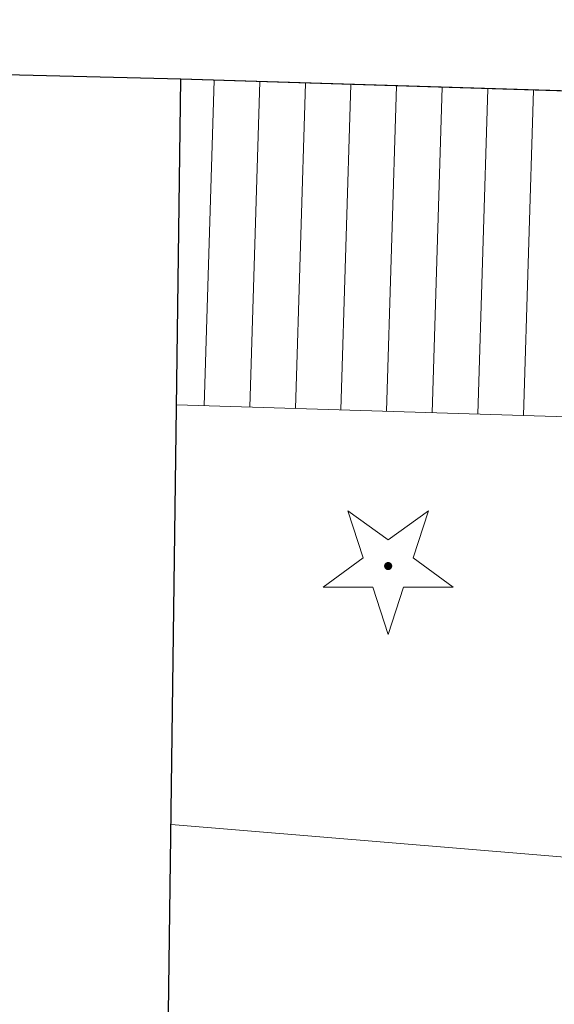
# Model space of a CAD drawing. Header units: millimetres. Extents: x 183299 to 1018155, y -286688 to 171278.
# Tile 27 of 256: x 427123 to 429467, y -196053 to -191736. Entities that reach past the tile are written whole.
import ezdxf

# ---------------------------------------------------------------- set-up
doc = ezdxf.new("R2010")
doc.units = ezdxf.units.MM
doc.header["$MEASUREMENT"] = 0
doc.layers.add('EGBS', color=7, linetype='Continuous', lineweight=18)
doc.layers.add('EGBU', color=7, linetype='Continuous', lineweight=50)
doc.layers.add('OTZG', color=7, linetype='Continuous', lineweight=18, true_color=0x008000)
doc.layers.add('SUWP', color=5, linetype='Continuous', lineweight=18, true_color=0x0000ff)

# ---------------------------------------------------------------- blocks, each defined once
blk = doc.blocks.new('GSPRDI1')
blk.add_hatch(color=0).paths.add_polyline_path([(0, -0.045), (0.013906, -0.042798), (0.02645, -0.036406), (0.036406, -0.02645), (0.042798, -0.013906), (0.045, 0), (0.042798, 0.013906), (0.036406, 0.02645), (0.02645, 0.036406), (0.013906, 0.042798), (0, 0.045), (-0.013906, 0.042798), (-0.02645, 0.036406), (-0.036406, 0.02645), (-0.042798, 0.013906), (-0.045, 0), (-0.042798, -0.013906), (-0.036406, -0.02645), (-0.02645, -0.036406), (-0.013906, -0.042798)])
at = {"color": 0}
blk.add_lwpolyline([(0.272471, 0.088531), (0.713338, -0.231778), (0.168396, -0.231778), (0, -0.750048), (-0.168396, -0.231778), (-0.713338, -0.231778), (-0.272471, 0.088531), (-0.440867, 0.606801), (0, 0.286493), (0.440867, 0.606801)], close=True, dxfattribs=at)

msp = doc.modelspace()

# ---------------------------------------------------------------- linework, layer by layer
at = {"layer": 'EGBS', "color": 7, "linetype": 'Continuous', "lineweight": 18, "elevation": 48}
msp.add_lwpolyline([(427830.22589, -191997.23294), (427811.18385, -193425.07674), (431850.85631, -193549.12817), (431858.43191, -192599.77379), (430214.43191, -192551.77379), (430230.43191, -192071.77379)], close=True, dxfattribs=at)
for points in [[(427931.91529, -193428.7842), (427975.73701, -192001.75193)], [(428131.82105, -193434.92296), (428175.64064, -192007.96014)], [(428331.72682, -193441.06173), (428375.54427, -192014.16836)], [(428531.63259, -193447.20049), (428575.44791, -192020.37657)], [(428731.53836, -193453.33926), (428775.35154, -192026.58478)], [(428931.44412, -193459.47802), (428975.25518, -192032.79299)], [(429131.34989, -193465.61678), (429175.15881, -192039.0012)], [(429331.25566, -193471.75555), (429375.06245, -192045.20941)]]:
    msp.add_lwpolyline(points, dxfattribs=at)
at = {"layer": 'EGBU', "color": 18, "linetype": 'Continuous', "lineweight": 25, "true_color": 0x0a0909, "elevation": 48}
for points in [[(424640.90318, -184619.20296), (431988.38194, -184730.07657), (431873.12316, -192121.28136), (427830.22589, -191997.23294), (424530.87669, -191914.71553), (424575.03291, -188986.91068)], [(427830.22589, -191997.23294), (424530.87669, -191914.71553), (420531.16394, -191854.35855), (420432.95719, -198365.92497), (423776.94264, -198379.85396), (427743.17416, -198524.51995)]]:
    msp.add_lwpolyline(points, close=True, dxfattribs=at)
at = {"layer": 'SUWP', "color": 5, "linetype": 'Continuous', "lineweight": 18, "true_color": 0x0000ff, "elevation": 32}
msp.add_lwpolyline([(432578.34949, -195662.81576), (427786.64744, -195264.87568)], dxfattribs=at)

# ---------------------------------------------------------------- block references
at = {"layer": 'OTZG', "color": 96, "linetype": 'Continuous', "lineweight": 18, "true_color": 0x008000, "xscale": 400, "yscale": 400, "zscale": 400}
msp.add_blockref('GSPRDI1', (428738.43191, -194131.77379, 24), dxfattribs=at)

doc.saveas('drawing.dxf')
